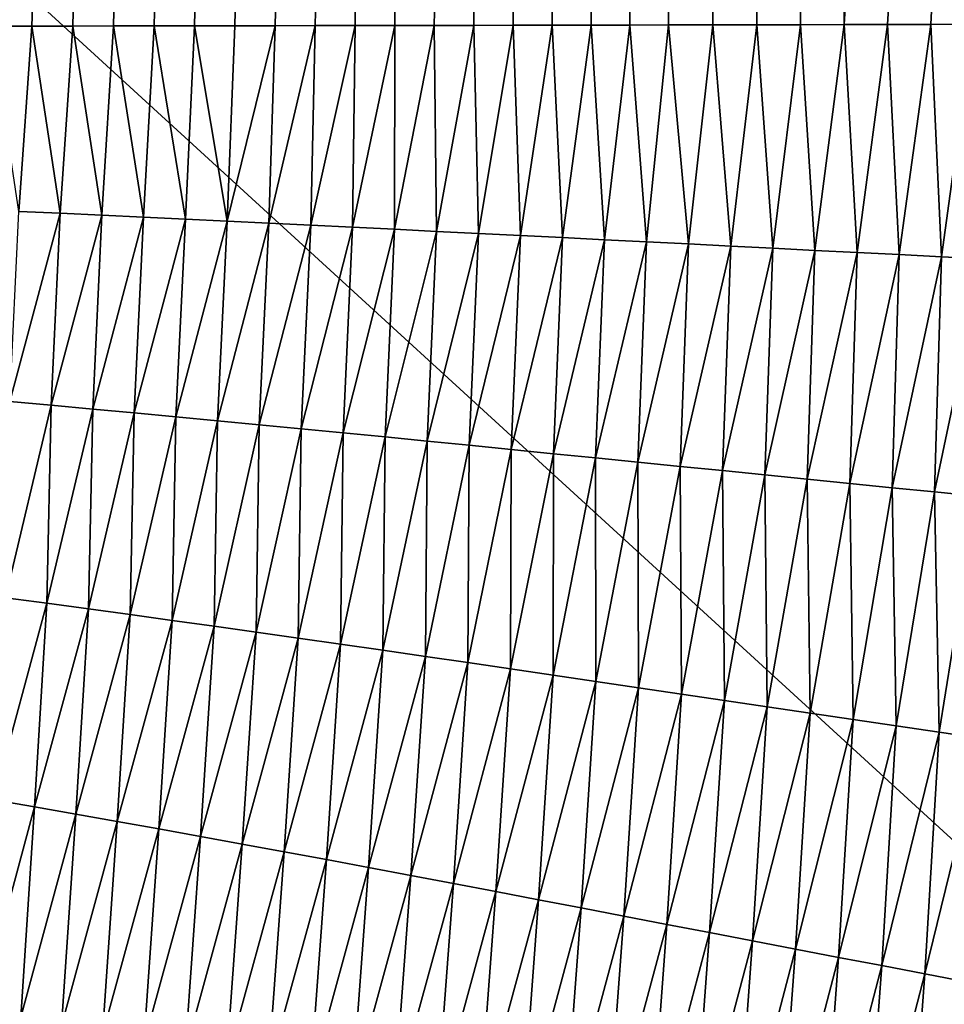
# Model space of a CAD drawing. Header units: millimetres. Extents: x -105 to 105, y -92 to 30.
# Tile 62 of 247: x 0.398 to 0.976, y -83.182 to -82.565. Entities that reach past the tile are written whole.
import ezdxf

# ---------------------------------------------------------------- set-up
doc = ezdxf.new("R2010")
doc.units = ezdxf.units.MM
doc.header["$LTSCALE"] = 59.53398
for name, color, linetype in [('31', 7, 'CONTINUOUS'), ('39', 7, 'CONTINUOUS'), ('48', 7, 'CONTINUOUS')]:
    doc.layers.add(name, color=color, linetype=linetype)

msp = doc.modelspace()

# ---------------------------------------------------------------- linework, layer by layer
at = {"layer": '31', "color": 7, "linetype": 'CONTINUOUS'}
for points in [[(0.9015, -66.61797, 58.13394), (0, -82.56956, 58.15255), (0.0001, -66.61588, 58.12084), (0.9015, -66.61797, 58.13394)], [(0.01016, -82.56956, 58.15256), (0, -82.56956, 58.15255), (0.9015, -66.61797, 58.13394), (0.01016, -82.56956, 58.15256)], [(0.03712, -82.56955, 58.15257), (0.01016, -82.56956, 58.15256), (0.9015, -66.61797, 58.13394), (0.03712, -82.56955, 58.15257)], [(0.064, -82.56954, 58.15261), (0.03712, -82.56955, 58.15257), (0.9015, -66.61797, 58.13394), (0.064, -82.56954, 58.15261)], [(0.09078, -82.56952, 58.15268), (0.064, -82.56954, 58.15261), (0.9015, -66.61797, 58.13394), (0.09078, -82.56952, 58.15268)], [(0.11748, -82.56951, 58.15276), (0.09078, -82.56952, 58.15268), (0.9015, -66.61797, 58.13394), (0.11748, -82.56951, 58.15276)], [(0.14408, -82.56949, 58.15287), (0.11748, -82.56951, 58.15276), (0.9015, -66.61797, 58.13394), (0.14408, -82.56949, 58.15287)], [(0.1706, -82.56947, 58.153), (0.14408, -82.56949, 58.15287), (0.9015, -66.61797, 58.13394), (0.1706, -82.56947, 58.153)], [(0.19703, -82.56944, 58.15316), (0.1706, -82.56947, 58.153), (0.9015, -66.61797, 58.13394), (0.19703, -82.56944, 58.15316)], [(0.22337, -82.56942, 58.15333), (0.19703, -82.56944, 58.15316), (0.9015, -66.61797, 58.13394), (0.22337, -82.56942, 58.15333)], [(0.24962, -82.56939, 58.15354), (0.22337, -82.56942, 58.15333), (0.9015, -66.61797, 58.13394), (0.24962, -82.56939, 58.15354)], [(0.27578, -82.56937, 58.15376), (0.24962, -82.56939, 58.15354), (0.9015, -66.61797, 58.13394), (0.27578, -82.56937, 58.15376)], [(0.30185, -82.56934, 58.15401), (0.27578, -82.56937, 58.15376), (0.9015, -66.61797, 58.13394), (0.30185, -82.56934, 58.15401)], [(0.32783, -82.56931, 58.15429), (0.30185, -82.56934, 58.15401), (0.9015, -66.61797, 58.13394), (0.32783, -82.56931, 58.15429)], [(0.35372, -82.56928, 58.15458), (0.32783, -82.56931, 58.15429), (0.9015, -66.61797, 58.13394), (0.35372, -82.56928, 58.15458)], [(0.37952, -82.56924, 58.15491), (0.35372, -82.56928, 58.15458), (0.9015, -66.61797, 58.13394), (0.37952, -82.56924, 58.15491)], [(0.40522, -82.56921, 58.15526), (0.37952, -82.56924, 58.15491), (0.9015, -66.61797, 58.13394), (0.40522, -82.56921, 58.15526)], [(0.43084, -82.56917, 58.15563), (0.40522, -82.56921, 58.15526), (0.9015, -66.61797, 58.13394), (0.43084, -82.56917, 58.15563)], [(0.45636, -82.56914, 58.15603), (0.43084, -82.56917, 58.15563), (0.9015, -66.61797, 58.13394), (0.45636, -82.56914, 58.15603)], [(0.48179, -82.5691, 58.15646), (0.45636, -82.56914, 58.15603), (0.9015, -66.61797, 58.13394), (0.48179, -82.5691, 58.15646)], [(0.50713, -82.56906, 58.15691), (0.48179, -82.5691, 58.15646), (0.9015, -66.61797, 58.13394), (0.50713, -82.56906, 58.15691)], [(0.53237, -82.56902, 58.15739), (0.50713, -82.56906, 58.15691), (0.9015, -66.61797, 58.13394), (0.53237, -82.56902, 58.15739)], [(0.55752, -82.56898, 58.15789), (0.53237, -82.56902, 58.15739), (0.9015, -66.61797, 58.13394), (0.55752, -82.56898, 58.15789)], [(0.58258, -82.56894, 58.15842), (0.55752, -82.56898, 58.15789), (0.9015, -66.61797, 58.13394), (0.58258, -82.56894, 58.15842)], [(0.60755, -82.5689, 58.15897), (0.58258, -82.56894, 58.15842), (0.9015, -66.61797, 58.13394), (0.60755, -82.5689, 58.15897)], [(0.63242, -82.56886, 58.15956), (0.60755, -82.5689, 58.15897), (0.9015, -66.61797, 58.13394), (0.63242, -82.56886, 58.15956)], [(0.6572, -82.56881, 58.16017), (0.63242, -82.56886, 58.15956), (0.9015, -66.61797, 58.13394), (0.6572, -82.56881, 58.16017)], [(0.68189, -82.56877, 58.1608), (0.6572, -82.56881, 58.16017), (0.9015, -66.61797, 58.13394), (0.68189, -82.56877, 58.1608)], [(0.70648, -82.56872, 58.16146), (0.68189, -82.56877, 58.1608), (0.9015, -66.61797, 58.13394), (0.70648, -82.56872, 58.16146)], [(0.73098, -82.56868, 58.16215), (0.70648, -82.56872, 58.16146), (0.9015, -66.61797, 58.13394), (0.73098, -82.56868, 58.16215)], [(0.75538, -82.56863, 58.16287), (0.73098, -82.56868, 58.16215), (0.9015, -66.61797, 58.13394), (0.75538, -82.56863, 58.16287)], [(0.77969, -82.56858, 58.16361), (0.75538, -82.56863, 58.16287), (0.9015, -66.61797, 58.13394), (0.77969, -82.56858, 58.16361)], [(0.8039, -82.56853, 58.16438), (0.77969, -82.56858, 58.16361), (0.9015, -66.61797, 58.13394), (0.8039, -82.56853, 58.16438)], [(0.83158, -82.56848, 58.1653), (0.8039, -82.56853, 58.16438), (0.9015, -66.61797, 58.13394), (0.83158, -82.56848, 58.1653)], [(0.85912, -82.56842, 58.16626), (0.83158, -82.56848, 58.1653), (0.9015, -66.61797, 58.13394), (0.85912, -82.56842, 58.16626)], [(0.88652, -82.56836, 58.16724), (0.85912, -82.56842, 58.16626), (0.9015, -66.61797, 58.13394), (0.88652, -82.56836, 58.16724)], [(0.91379, -82.5683, 58.16827), (0.88652, -82.56836, 58.16724), (0.9015, -66.61797, 58.13394), (0.91379, -82.5683, 58.16827)], [(1.7971, -66.62749, 58.19035), (0.91379, -82.5683, 58.16827), (0.9015, -66.61797, 58.13394), (1.7971, -66.62749, 58.19035)], [(0.94093, -82.56824, 58.16933), (0.91379, -82.5683, 58.16827), (1.7971, -66.62749, 58.19035), (0.94093, -82.56824, 58.16933)], [(0.96794, -82.56818, 58.17042), (0.94093, -82.56824, 58.16933), (1.7971, -66.62749, 58.19035), (0.96794, -82.56818, 58.17042)], [(0.99482, -82.56811, 58.17156), (0.96794, -82.56818, 58.17042), (1.7971, -66.62749, 58.19035), (0.99482, -82.56811, 58.17156)]]:
    msp.add_3dface(points, dxfattribs=at)
at = {"layer": '39', "color": 7, "linetype": 'CONTINUOUS'}
for points in [[(0.37952, -82.56924, 58.15491), (0.40522, -82.56921, 58.15526), (0.397, -82.6852, 58.15597), (0.37952, -82.56924, 58.15491)], [(0.40522, -82.56921, 58.15526), (0.42305, -82.68639, 58.15636), (0.397, -82.6852, 58.15597), (0.40522, -82.56921, 58.15526)], [(0.40522, -82.56921, 58.15526), (0.43084, -82.56917, 58.15563), (0.42305, -82.68639, 58.15636), (0.40522, -82.56921, 58.15526)], [(0.43084, -82.56917, 58.15563), (0.44912, -82.6876, 58.15678), (0.42305, -82.68639, 58.15636), (0.43084, -82.56917, 58.15563)], [(0.43084, -82.56917, 58.15563), (0.45636, -82.56914, 58.15603), (0.44912, -82.6876, 58.15678), (0.43084, -82.56917, 58.15563)], [(0.45636, -82.56914, 58.15603), (0.47522, -82.68882, 58.15723), (0.44912, -82.6876, 58.15678), (0.45636, -82.56914, 58.15603)], [(0.45636, -82.56914, 58.15603), (0.48179, -82.5691, 58.15646), (0.47522, -82.68882, 58.15723), (0.45636, -82.56914, 58.15603)], [(0.48179, -82.5691, 58.15646), (0.50135, -82.69006, 58.15771), (0.47522, -82.68882, 58.15723), (0.48179, -82.5691, 58.15646)], [(0.48179, -82.5691, 58.15646), (0.50713, -82.56906, 58.15691), (0.50135, -82.69006, 58.15771), (0.48179, -82.5691, 58.15646)], [(0.50713, -82.56906, 58.15691), (0.52749, -82.6913, 58.15822), (0.50135, -82.69006, 58.15771), (0.50713, -82.56906, 58.15691)], [(0.50713, -82.56906, 58.15691), (0.53237, -82.56902, 58.15739), (0.52749, -82.6913, 58.15822), (0.50713, -82.56906, 58.15691)], [(0.53237, -82.56902, 58.15739), (0.55752, -82.56898, 58.15789), (0.52749, -82.6913, 58.15822), (0.53237, -82.56902, 58.15739)], [(0.55752, -82.56898, 58.15789), (0.55367, -82.69256, 58.15876), (0.52749, -82.6913, 58.15822), (0.55752, -82.56898, 58.15789)], [(0.55752, -82.56898, 58.15789), (0.58258, -82.56894, 58.15842), (0.55367, -82.69256, 58.15876), (0.55752, -82.56898, 58.15789)], [(0.58258, -82.56894, 58.15842), (0.57986, -82.69383, 58.15934), (0.55367, -82.69256, 58.15876), (0.58258, -82.56894, 58.15842)], [(0.58258, -82.56894, 58.15842), (0.60755, -82.5689, 58.15897), (0.57986, -82.69383, 58.15934), (0.58258, -82.56894, 58.15842)], [(0.60755, -82.5689, 58.15897), (0.60607, -82.69512, 58.15994), (0.57986, -82.69383, 58.15934), (0.60755, -82.5689, 58.15897)], [(0.60755, -82.5689, 58.15897), (0.63242, -82.56886, 58.15956), (0.60607, -82.69512, 58.15994), (0.60755, -82.5689, 58.15897)], [(0.63242, -82.56886, 58.15956), (0.63231, -82.69641, 58.16058), (0.60607, -82.69512, 58.15994), (0.63242, -82.56886, 58.15956)], [(0.63242, -82.56886, 58.15956), (0.6572, -82.56881, 58.16017), (0.63231, -82.69641, 58.16058), (0.63242, -82.56886, 58.15956)], [(0.6572, -82.56881, 58.16017), (0.65856, -82.6977, 58.16125), (0.63231, -82.69641, 58.16058), (0.6572, -82.56881, 58.16017)], [(0.6572, -82.56881, 58.16017), (0.68189, -82.56877, 58.1608), (0.65856, -82.6977, 58.16125), (0.6572, -82.56881, 58.16017)], [(0.68189, -82.56877, 58.1608), (0.68483, -82.69901, 58.16195), (0.65856, -82.6977, 58.16125), (0.68189, -82.56877, 58.1608)], [(0.68189, -82.56877, 58.1608), (0.70648, -82.56872, 58.16146), (0.68483, -82.69901, 58.16195), (0.68189, -82.56877, 58.1608)], [(0.70648, -82.56872, 58.16146), (0.71111, -82.70032, 58.16269), (0.68483, -82.69901, 58.16195), (0.70648, -82.56872, 58.16146)], [(0.70648, -82.56872, 58.16146), (0.73098, -82.56868, 58.16215), (0.71111, -82.70032, 58.16269), (0.70648, -82.56872, 58.16146)], [(0.73098, -82.56868, 58.16215), (0.73742, -82.70164, 58.16347), (0.71111, -82.70032, 58.16269), (0.73098, -82.56868, 58.16215)], [(0.73098, -82.56868, 58.16215), (0.75538, -82.56863, 58.16287), (0.73742, -82.70164, 58.16347), (0.73098, -82.56868, 58.16215)], [(0.75538, -82.56863, 58.16287), (0.76373, -82.70297, 58.16428), (0.73742, -82.70164, 58.16347), (0.75538, -82.56863, 58.16287)], [(0.75538, -82.56863, 58.16287), (0.77969, -82.56858, 58.16361), (0.76373, -82.70297, 58.16428), (0.75538, -82.56863, 58.16287)], [(0.77969, -82.56858, 58.16361), (0.79006, -82.70429, 58.16512), (0.76373, -82.70297, 58.16428), (0.77969, -82.56858, 58.16361)], [(0.77969, -82.56858, 58.16361), (0.8039, -82.56853, 58.16438), (0.79006, -82.70429, 58.16512), (0.77969, -82.56858, 58.16361)], [(0.8039, -82.56853, 58.16438), (0.81641, -82.70562, 58.16601), (0.79006, -82.70429, 58.16512), (0.8039, -82.56853, 58.16438)], [(0.8039, -82.56853, 58.16438), (0.83158, -82.56848, 58.1653), (0.81641, -82.70562, 58.16601), (0.8039, -82.56853, 58.16438)], [(0.83158, -82.56848, 58.1653), (0.84276, -82.70696, 58.16693), (0.81641, -82.70562, 58.16601), (0.83158, -82.56848, 58.1653)], [(0.83158, -82.56848, 58.1653), (0.85912, -82.56842, 58.16626), (0.84276, -82.70696, 58.16693), (0.83158, -82.56848, 58.1653)], [(0.85912, -82.56842, 58.16626), (0.86912, -82.70829, 58.16788), (0.84276, -82.70696, 58.16693), (0.85912, -82.56842, 58.16626)], [(0.85912, -82.56842, 58.16626), (0.88652, -82.56836, 58.16724), (0.86912, -82.70829, 58.16788), (0.85912, -82.56842, 58.16626)], [(0.88652, -82.56836, 58.16724), (0.8955, -82.70962, 58.16888), (0.86912, -82.70829, 58.16788), (0.88652, -82.56836, 58.16724)], [(0.88652, -82.56836, 58.16724), (0.91379, -82.5683, 58.16827), (0.8955, -82.70962, 58.16888), (0.88652, -82.56836, 58.16724)], [(0.91379, -82.5683, 58.16827), (0.92188, -82.71096, 58.16991), (0.8955, -82.70962, 58.16888), (0.91379, -82.5683, 58.16827)], [(0.91379, -82.5683, 58.16827), (0.94093, -82.56824, 58.16933), (0.92188, -82.71096, 58.16991), (0.91379, -82.5683, 58.16827)], [(0.94093, -82.56824, 58.16933), (0.94826, -82.71229, 58.17098), (0.92188, -82.71096, 58.16991), (0.94093, -82.56824, 58.16933)], [(0.94093, -82.56824, 58.16933), (0.96794, -82.56818, 58.17042), (0.94826, -82.71229, 58.17098), (0.94093, -82.56824, 58.16933)], [(0.96794, -82.56818, 58.17042), (0.97466, -82.71362, 58.17209), (0.94826, -82.71229, 58.17098), (0.96794, -82.56818, 58.17042)], [(0.96794, -82.56818, 58.17042), (0.99482, -82.56811, 58.17156), (0.97466, -82.71362, 58.17209), (0.96794, -82.56818, 58.17042)], [(0.99482, -82.56811, 58.17156), (1.00106, -82.71494, 58.17324), (0.97466, -82.71362, 58.17209), (0.99482, -82.56811, 58.17156)], [(0.42305, -82.68639, 58.15636), (0.39144, -82.80423, 58.1579), (0.397, -82.6852, 58.15597), (0.42305, -82.68639, 58.15636)], [(0.41735, -82.80658, 58.15833), (0.39144, -82.80423, 58.1579), (0.42305, -82.68639, 58.15636), (0.41735, -82.80658, 58.15833)], [(0.44912, -82.6876, 58.15678), (0.41735, -82.80658, 58.15833), (0.42305, -82.68639, 58.15636), (0.44912, -82.6876, 58.15678)], [(0.44331, -82.80896, 58.15879), (0.41735, -82.80658, 58.15833), (0.44912, -82.6876, 58.15678), (0.44331, -82.80896, 58.15879)], [(0.47522, -82.68882, 58.15723), (0.44331, -82.80896, 58.15879), (0.44912, -82.6876, 58.15678), (0.47522, -82.68882, 58.15723)], [(0.46932, -82.81137, 58.15928), (0.44331, -82.80896, 58.15879), (0.47522, -82.68882, 58.15723), (0.46932, -82.81137, 58.15928)], [(0.50135, -82.69006, 58.15771), (0.46932, -82.81137, 58.15928), (0.47522, -82.68882, 58.15723), (0.50135, -82.69006, 58.15771)], [(0.49538, -82.81382, 58.15981), (0.46932, -82.81137, 58.15928), (0.50135, -82.69006, 58.15771), (0.49538, -82.81382, 58.15981)], [(0.52749, -82.6913, 58.15822), (0.49538, -82.81382, 58.15981), (0.50135, -82.69006, 58.15771), (0.52749, -82.6913, 58.15822)], [(0.52149, -82.81629, 58.16036), (0.49538, -82.81382, 58.15981), (0.52749, -82.6913, 58.15822), (0.52149, -82.81629, 58.16036)], [(0.55367, -82.69256, 58.15876), (0.52149, -82.81629, 58.16036), (0.52749, -82.6913, 58.15822), (0.55367, -82.69256, 58.15876)], [(0.54764, -82.81879, 58.16095), (0.52149, -82.81629, 58.16036), (0.55367, -82.69256, 58.15876), (0.54764, -82.81879, 58.16095)], [(0.57986, -82.69383, 58.15934), (0.54764, -82.81879, 58.16095), (0.55367, -82.69256, 58.15876), (0.57986, -82.69383, 58.15934)], [(0.57383, -82.82132, 58.16158), (0.54764, -82.81879, 58.16095), (0.57986, -82.69383, 58.15934), (0.57383, -82.82132, 58.16158)], [(0.60607, -82.69512, 58.15994), (0.57383, -82.82132, 58.16158), (0.57986, -82.69383, 58.15934), (0.60607, -82.69512, 58.15994)], [(0.60006, -82.82386, 58.16223), (0.57383, -82.82132, 58.16158), (0.60607, -82.69512, 58.15994), (0.60006, -82.82386, 58.16223)], [(0.63231, -82.69641, 58.16058), (0.60006, -82.82386, 58.16223), (0.60607, -82.69512, 58.15994), (0.63231, -82.69641, 58.16058)], [(0.62633, -82.82643, 58.16293), (0.60006, -82.82386, 58.16223), (0.63231, -82.69641, 58.16058), (0.62633, -82.82643, 58.16293)], [(0.65856, -82.6977, 58.16125), (0.62633, -82.82643, 58.16293), (0.63231, -82.69641, 58.16058), (0.65856, -82.6977, 58.16125)], [(0.65263, -82.82902, 58.16365), (0.62633, -82.82643, 58.16293), (0.65856, -82.6977, 58.16125), (0.65263, -82.82902, 58.16365)], [(0.68483, -82.69901, 58.16195), (0.65263, -82.82902, 58.16365), (0.65856, -82.6977, 58.16125), (0.68483, -82.69901, 58.16195)], [(0.67897, -82.83162, 58.16442), (0.65263, -82.82902, 58.16365), (0.68483, -82.69901, 58.16195), (0.67897, -82.83162, 58.16442)], [(0.71111, -82.70032, 58.16269), (0.67897, -82.83162, 58.16442), (0.68483, -82.69901, 58.16195), (0.71111, -82.70032, 58.16269)], [(0.70534, -82.83424, 58.16522), (0.67897, -82.83162, 58.16442), (0.71111, -82.70032, 58.16269), (0.70534, -82.83424, 58.16522)], [(0.73742, -82.70164, 58.16347), (0.70534, -82.83424, 58.16522), (0.71111, -82.70032, 58.16269), (0.73742, -82.70164, 58.16347)], [(0.73174, -82.83688, 58.16605), (0.70534, -82.83424, 58.16522), (0.73742, -82.70164, 58.16347), (0.73174, -82.83688, 58.16605)], [(0.76373, -82.70297, 58.16428), (0.73174, -82.83688, 58.16605), (0.73742, -82.70164, 58.16347), (0.76373, -82.70297, 58.16428)], [(0.75817, -82.83952, 58.16692), (0.73174, -82.83688, 58.16605), (0.76373, -82.70297, 58.16428), (0.75817, -82.83952, 58.16692)], [(0.79006, -82.70429, 58.16512), (0.75817, -82.83952, 58.16692), (0.76373, -82.70297, 58.16428), (0.79006, -82.70429, 58.16512)], [(0.78463, -82.84217, 58.16783), (0.75817, -82.83952, 58.16692), (0.79006, -82.70429, 58.16512), (0.78463, -82.84217, 58.16783)], [(0.81641, -82.70562, 58.16601), (0.78463, -82.84217, 58.16783), (0.79006, -82.70429, 58.16512), (0.81641, -82.70562, 58.16601)], [(0.81111, -82.84483, 58.16878), (0.78463, -82.84217, 58.16783), (0.81641, -82.70562, 58.16601), (0.81111, -82.84483, 58.16878)], [(0.84276, -82.70696, 58.16693), (0.81111, -82.84483, 58.16878), (0.81641, -82.70562, 58.16601), (0.84276, -82.70696, 58.16693)], [(0.83761, -82.8475, 58.16977), (0.81111, -82.84483, 58.16878), (0.84276, -82.70696, 58.16693), (0.83761, -82.8475, 58.16977)], [(0.86912, -82.70829, 58.16788), (0.83761, -82.8475, 58.16977), (0.84276, -82.70696, 58.16693), (0.86912, -82.70829, 58.16788)], [(0.86413, -82.85017, 58.17079), (0.83761, -82.8475, 58.16977), (0.86912, -82.70829, 58.16788), (0.86413, -82.85017, 58.17079)], [(0.8955, -82.70962, 58.16888), (0.86413, -82.85017, 58.17079), (0.86912, -82.70829, 58.16788), (0.8955, -82.70962, 58.16888)], [(0.89067, -82.85284, 58.17186), (0.86413, -82.85017, 58.17079), (0.8955, -82.70962, 58.16888), (0.89067, -82.85284, 58.17186)], [(0.92188, -82.71096, 58.16991), (0.89067, -82.85284, 58.17186), (0.8955, -82.70962, 58.16888), (0.92188, -82.71096, 58.16991)], [(0.91722, -82.85551, 58.17296), (0.89067, -82.85284, 58.17186), (0.92188, -82.71096, 58.16991), (0.91722, -82.85551, 58.17296)], [(0.94826, -82.71229, 58.17098), (0.91722, -82.85551, 58.17296), (0.92188, -82.71096, 58.16991), (0.94826, -82.71229, 58.17098)], [(0.94379, -82.85817, 58.1741), (0.91722, -82.85551, 58.17296), (0.94826, -82.71229, 58.17098), (0.94379, -82.85817, 58.1741)], [(0.97466, -82.71362, 58.17209), (0.94379, -82.85817, 58.1741), (0.94826, -82.71229, 58.17098), (0.97466, -82.71362, 58.17209)], [(0.97037, -82.86083, 58.17528), (0.94379, -82.85817, 58.1741), (0.97466, -82.71362, 58.17209), (0.97037, -82.86083, 58.17528)], [(1.00106, -82.71494, 58.17324), (0.97037, -82.86083, 58.17528), (0.97466, -82.71362, 58.17209), (1.00106, -82.71494, 58.17324)], [(0.99696, -82.86349, 58.1765), (0.97037, -82.86083, 58.17528), (1.00106, -82.71494, 58.17324), (0.99696, -82.86349, 58.1765)], [(0.41735, -82.80658, 58.15833), (0.38869, -82.92709, 58.16104), (0.39144, -82.80423, 58.1579), (0.41735, -82.80658, 58.15833)], [(0.41467, -82.93055, 58.16155), (0.38869, -82.92709, 58.16104), (0.41735, -82.80658, 58.15833), (0.41467, -82.93055, 58.16155)], [(0.44331, -82.80896, 58.15879), (0.41467, -82.93055, 58.16155), (0.41735, -82.80658, 58.15833), (0.44331, -82.80896, 58.15879)], [(0.44073, -82.93406, 58.16208), (0.41467, -82.93055, 58.16155), (0.44331, -82.80896, 58.15879), (0.44073, -82.93406, 58.16208)], [(0.46932, -82.81137, 58.15928), (0.44073, -82.93406, 58.16208), (0.44331, -82.80896, 58.15879), (0.46932, -82.81137, 58.15928)], [(0.46686, -82.93763, 58.16265), (0.44073, -82.93406, 58.16208), (0.46932, -82.81137, 58.15928), (0.46686, -82.93763, 58.16265)], [(0.49538, -82.81382, 58.15981), (0.46686, -82.93763, 58.16265), (0.46932, -82.81137, 58.15928), (0.49538, -82.81382, 58.15981)], [(0.49306, -82.94124, 58.16325), (0.46686, -82.93763, 58.16265), (0.49538, -82.81382, 58.15981), (0.49306, -82.94124, 58.16325)], [(0.52149, -82.81629, 58.16036), (0.49306, -82.94124, 58.16325), (0.49538, -82.81382, 58.15981), (0.52149, -82.81629, 58.16036)], [(0.51933, -82.94491, 58.16389), (0.49306, -82.94124, 58.16325), (0.52149, -82.81629, 58.16036), (0.51933, -82.94491, 58.16389)], [(0.54764, -82.81879, 58.16095), (0.51933, -82.94491, 58.16389), (0.52149, -82.81629, 58.16036), (0.54764, -82.81879, 58.16095)], [(0.54567, -82.94861, 58.16457), (0.51933, -82.94491, 58.16389), (0.54764, -82.81879, 58.16095), (0.54567, -82.94861, 58.16457)], [(0.57383, -82.82132, 58.16158), (0.54567, -82.94861, 58.16457), (0.54764, -82.81879, 58.16095), (0.57383, -82.82132, 58.16158)], [(0.57206, -82.95236, 58.16528), (0.54567, -82.94861, 58.16457), (0.57383, -82.82132, 58.16158), (0.57206, -82.95236, 58.16528)], [(0.60006, -82.82386, 58.16223), (0.57206, -82.95236, 58.16528), (0.57383, -82.82132, 58.16158), (0.60006, -82.82386, 58.16223)], [(0.59852, -82.95614, 58.16603), (0.57206, -82.95236, 58.16528), (0.60006, -82.82386, 58.16223), (0.59852, -82.95614, 58.16603)], [(0.62633, -82.82643, 58.16293), (0.59852, -82.95614, 58.16603), (0.60006, -82.82386, 58.16223), (0.62633, -82.82643, 58.16293)], [(0.62503, -82.95995, 58.16681), (0.59852, -82.95614, 58.16603), (0.62633, -82.82643, 58.16293), (0.62503, -82.95995, 58.16681)], [(0.65263, -82.82902, 58.16365), (0.62503, -82.95995, 58.16681), (0.62633, -82.82643, 58.16293), (0.65263, -82.82902, 58.16365)], [(0.6516, -82.9638, 58.16764), (0.62503, -82.95995, 58.16681), (0.65263, -82.82902, 58.16365), (0.6516, -82.9638, 58.16764)], [(0.67897, -82.83162, 58.16442), (0.6516, -82.9638, 58.16764), (0.65263, -82.82902, 58.16365), (0.67897, -82.83162, 58.16442)], [(0.67821, -82.96767, 58.1685), (0.6516, -82.9638, 58.16764), (0.67897, -82.83162, 58.16442), (0.67821, -82.96767, 58.1685)], [(0.70534, -82.83424, 58.16522), (0.67821, -82.96767, 58.1685), (0.67897, -82.83162, 58.16442), (0.70534, -82.83424, 58.16522)], [(0.70487, -82.97157, 58.1694), (0.67821, -82.96767, 58.1685), (0.70534, -82.83424, 58.16522), (0.70487, -82.97157, 58.1694)], [(0.73174, -82.83688, 58.16605), (0.70487, -82.97157, 58.1694), (0.70534, -82.83424, 58.16522), (0.73174, -82.83688, 58.16605)], [(0.73158, -82.97548, 58.17035), (0.70487, -82.97157, 58.1694), (0.73174, -82.83688, 58.16605), (0.73158, -82.97548, 58.17035)], [(0.75817, -82.83952, 58.16692), (0.73158, -82.97548, 58.17035), (0.73174, -82.83688, 58.16605), (0.75817, -82.83952, 58.16692)], [(0.75832, -82.97942, 58.17133), (0.73158, -82.97548, 58.17035), (0.75817, -82.83952, 58.16692), (0.75832, -82.97942, 58.17133)], [(0.78463, -82.84217, 58.16783), (0.75832, -82.97942, 58.17133), (0.75817, -82.83952, 58.16692), (0.78463, -82.84217, 58.16783)], [(0.7851, -82.98337, 58.17235), (0.75832, -82.97942, 58.17133), (0.78463, -82.84217, 58.16783), (0.7851, -82.98337, 58.17235)], [(0.81111, -82.84483, 58.16878), (0.7851, -82.98337, 58.17235), (0.78463, -82.84217, 58.16783), (0.81111, -82.84483, 58.16878)], [(0.81192, -82.98733, 58.17341), (0.7851, -82.98337, 58.17235), (0.81111, -82.84483, 58.16878), (0.81192, -82.98733, 58.17341)], [(0.83761, -82.8475, 58.16977), (0.81192, -82.98733, 58.17341), (0.81111, -82.84483, 58.16878), (0.83761, -82.8475, 58.16977)], [(0.83876, -82.9913, 58.17451), (0.81192, -82.98733, 58.17341), (0.83761, -82.8475, 58.16977), (0.83876, -82.9913, 58.17451)], [(0.86413, -82.85017, 58.17079), (0.83876, -82.9913, 58.17451), (0.83761, -82.8475, 58.16977), (0.86413, -82.85017, 58.17079)], [(0.86564, -82.99527, 58.17565), (0.83876, -82.9913, 58.17451), (0.86413, -82.85017, 58.17079), (0.86564, -82.99527, 58.17565)], [(0.89067, -82.85284, 58.17186), (0.86564, -82.99527, 58.17565), (0.86413, -82.85017, 58.17079), (0.89067, -82.85284, 58.17186)], [(0.89253, -82.99924, 58.17683), (0.86564, -82.99527, 58.17565), (0.89067, -82.85284, 58.17186), (0.89253, -82.99924, 58.17683)], [(0.91722, -82.85551, 58.17296), (0.89253, -82.99924, 58.17683), (0.89067, -82.85284, 58.17186), (0.91722, -82.85551, 58.17296)], [(0.91945, -83.00321, 58.17805), (0.89253, -82.99924, 58.17683), (0.91722, -82.85551, 58.17296), (0.91945, -83.00321, 58.17805)], [(0.94379, -82.85817, 58.1741), (0.91945, -83.00321, 58.17805), (0.91722, -82.85551, 58.17296), (0.94379, -82.85817, 58.1741)], [(0.94639, -83.00718, 58.17931), (0.91945, -83.00321, 58.17805), (0.94379, -82.85817, 58.1741), (0.94639, -83.00718, 58.17931)], [(0.97037, -82.86083, 58.17528), (0.94639, -83.00718, 58.17931), (0.94379, -82.85817, 58.1741), (0.97037, -82.86083, 58.17528)], [(0.97334, -83.01113, 58.18062), (0.94639, -83.00718, 58.17931), (0.97037, -82.86083, 58.17528), (0.97334, -83.01113, 58.18062)], [(0.99696, -82.86349, 58.1765), (0.97334, -83.01113, 58.18062), (0.97037, -82.86083, 58.17528), (0.99696, -82.86349, 58.1765)], [(1.0003, -83.01508, 58.18196), (0.97334, -83.01113, 58.18062), (0.99696, -82.86349, 58.1765), (1.0003, -83.01508, 58.18196)], [(0.41467, -82.93055, 58.16155), (0.38118, -83.0535, 58.16527), (0.38869, -82.92709, 58.16104), (0.41467, -82.93055, 58.16155)], [(0.40691, -83.05795, 58.16584), (0.38118, -83.0535, 58.16527), (0.41467, -82.93055, 58.16155), (0.40691, -83.05795, 58.16584)], [(0.44073, -82.93406, 58.16208), (0.40691, -83.05795, 58.16584), (0.41467, -82.93055, 58.16155), (0.44073, -82.93406, 58.16208)], [(0.43274, -83.06247, 58.16646), (0.40691, -83.05795, 58.16584), (0.44073, -82.93406, 58.16208), (0.43274, -83.06247, 58.16646)], [(0.46686, -82.93763, 58.16265), (0.43274, -83.06247, 58.16646), (0.44073, -82.93406, 58.16208), (0.46686, -82.93763, 58.16265)], [(0.45867, -83.06707, 58.16711), (0.43274, -83.06247, 58.16646), (0.46686, -82.93763, 58.16265), (0.45867, -83.06707, 58.16711)], [(0.49306, -82.94124, 58.16325), (0.45867, -83.06707, 58.16711), (0.46686, -82.93763, 58.16265), (0.49306, -82.94124, 58.16325)], [(0.48469, -83.07173, 58.16779), (0.45867, -83.06707, 58.16711), (0.49306, -82.94124, 58.16325), (0.48469, -83.07173, 58.16779)], [(0.51933, -82.94491, 58.16389), (0.48469, -83.07173, 58.16779), (0.49306, -82.94124, 58.16325), (0.51933, -82.94491, 58.16389)], [(0.5108, -83.07647, 58.16852), (0.48469, -83.07173, 58.16779), (0.51933, -82.94491, 58.16389), (0.5108, -83.07647, 58.16852)], [(0.54567, -82.94861, 58.16457), (0.5108, -83.07647, 58.16852), (0.51933, -82.94491, 58.16389), (0.54567, -82.94861, 58.16457)], [(0.537, -83.08126, 58.16928), (0.5108, -83.07647, 58.16852), (0.54567, -82.94861, 58.16457), (0.537, -83.08126, 58.16928)], [(0.57206, -82.95236, 58.16528), (0.537, -83.08126, 58.16928), (0.54567, -82.94861, 58.16457), (0.57206, -82.95236, 58.16528)], [(0.56328, -83.08611, 58.17008), (0.537, -83.08126, 58.16928), (0.57206, -82.95236, 58.16528), (0.56328, -83.08611, 58.17008)], [(0.59852, -82.95614, 58.16603), (0.56328, -83.08611, 58.17008), (0.57206, -82.95236, 58.16528), (0.59852, -82.95614, 58.16603)], [(0.58963, -83.09101, 58.17093), (0.56328, -83.08611, 58.17008), (0.59852, -82.95614, 58.16603), (0.58963, -83.09101, 58.17093)], [(0.62503, -82.95995, 58.16681), (0.58963, -83.09101, 58.17093), (0.59852, -82.95614, 58.16603), (0.62503, -82.95995, 58.16681)], [(0.61606, -83.09595, 58.17181), (0.58963, -83.09101, 58.17093), (0.62503, -82.95995, 58.16681), (0.61606, -83.09595, 58.17181)], [(0.6516, -82.9638, 58.16764), (0.61606, -83.09595, 58.17181), (0.62503, -82.95995, 58.16681), (0.6516, -82.9638, 58.16764)], [(0.64255, -83.10094, 58.17273), (0.61606, -83.09595, 58.17181), (0.6516, -82.9638, 58.16764), (0.64255, -83.10094, 58.17273)], [(0.67821, -82.96767, 58.1685), (0.64255, -83.10094, 58.17273), (0.6516, -82.9638, 58.16764), (0.67821, -82.96767, 58.1685)], [(0.66911, -83.10597, 58.17369), (0.64255, -83.10094, 58.17273), (0.67821, -82.96767, 58.1685), (0.66911, -83.10597, 58.17369)], [(0.70487, -82.97157, 58.1694), (0.66911, -83.10597, 58.17369), (0.67821, -82.96767, 58.1685), (0.70487, -82.97157, 58.1694)], [(0.69573, -83.11103, 58.1747), (0.66911, -83.10597, 58.17369), (0.70487, -82.97157, 58.1694), (0.69573, -83.11103, 58.1747)], [(0.73158, -82.97548, 58.17035), (0.69573, -83.11103, 58.1747), (0.70487, -82.97157, 58.1694), (0.73158, -82.97548, 58.17035)], [(0.7224, -83.11612, 58.17574), (0.69573, -83.11103, 58.1747), (0.73158, -82.97548, 58.17035), (0.7224, -83.11612, 58.17574)], [(0.75832, -82.97942, 58.17133), (0.7224, -83.11612, 58.17574), (0.73158, -82.97548, 58.17035), (0.75832, -82.97942, 58.17133)], [(0.74913, -83.12124, 58.17683), (0.7224, -83.11612, 58.17574), (0.75832, -82.97942, 58.17133), (0.74913, -83.12124, 58.17683)], [(0.7851, -82.98337, 58.17235), (0.74913, -83.12124, 58.17683), (0.75832, -82.97942, 58.17133), (0.7851, -82.98337, 58.17235)], [(0.7759, -83.12637, 58.17796), (0.74913, -83.12124, 58.17683), (0.7851, -82.98337, 58.17235), (0.7759, -83.12637, 58.17796)], [(0.81192, -82.98733, 58.17341), (0.7759, -83.12637, 58.17796), (0.7851, -82.98337, 58.17235), (0.81192, -82.98733, 58.17341)], [(0.80271, -83.13153, 58.17912), (0.7759, -83.12637, 58.17796), (0.81192, -82.98733, 58.17341), (0.80271, -83.13153, 58.17912)], [(0.83876, -82.9913, 58.17451), (0.80271, -83.13153, 58.17912), (0.81192, -82.98733, 58.17341), (0.83876, -82.9913, 58.17451)], [(0.82956, -83.13669, 58.18033), (0.80271, -83.13153, 58.17912), (0.83876, -82.9913, 58.17451), (0.82956, -83.13669, 58.18033)], [(0.86564, -82.99527, 58.17565), (0.82956, -83.13669, 58.18033), (0.83876, -82.9913, 58.17451), (0.86564, -82.99527, 58.17565)], [(0.85645, -83.14185, 58.18158), (0.82956, -83.13669, 58.18033), (0.86564, -82.99527, 58.17565), (0.85645, -83.14185, 58.18158)], [(0.89253, -82.99924, 58.17683), (0.85645, -83.14185, 58.18158), (0.86564, -82.99527, 58.17565), (0.89253, -82.99924, 58.17683)], [(0.88336, -83.14702, 58.18287), (0.85645, -83.14185, 58.18158), (0.89253, -82.99924, 58.17683), (0.88336, -83.14702, 58.18287)], [(0.91945, -83.00321, 58.17805), (0.88336, -83.14702, 58.18287), (0.89253, -82.99924, 58.17683), (0.91945, -83.00321, 58.17805)], [(0.9103, -83.15219, 58.1842), (0.88336, -83.14702, 58.18287), (0.91945, -83.00321, 58.17805), (0.9103, -83.15219, 58.1842)], [(0.94639, -83.00718, 58.17931), (0.9103, -83.15219, 58.1842), (0.91945, -83.00321, 58.17805), (0.94639, -83.00718, 58.17931)], [(0.93726, -83.15735, 58.18557), (0.9103, -83.15219, 58.1842), (0.94639, -83.00718, 58.17931), (0.93726, -83.15735, 58.18557)], [(0.97334, -83.01113, 58.18062), (0.93726, -83.15735, 58.18557), (0.94639, -83.00718, 58.17931), (0.97334, -83.01113, 58.18062)], [(0.96423, -83.1625, 58.18697), (0.93726, -83.15735, 58.18557), (0.97334, -83.01113, 58.18062), (0.96423, -83.1625, 58.18697)], [(1.0003, -83.01508, 58.18196), (0.96423, -83.1625, 58.18697), (0.97334, -83.01113, 58.18062), (1.0003, -83.01508, 58.18196)], [(0.99122, -83.16763, 58.18842), (0.96423, -83.1625, 58.18697), (1.0003, -83.01508, 58.18196), (0.99122, -83.16763, 58.18842)], [(0.40691, -83.05795, 58.16584), (0.37282, -83.18418, 58.17059), (0.38118, -83.0535, 58.16527), (0.40691, -83.05795, 58.16584)], [(0.39824, -83.18951, 58.17125), (0.37282, -83.18418, 58.17059), (0.40691, -83.05795, 58.16584), (0.39824, -83.18951, 58.17125)], [(0.43274, -83.06247, 58.16646), (0.39824, -83.18951, 58.17125), (0.40691, -83.05795, 58.16584), (0.43274, -83.06247, 58.16646)], [(0.4238, -83.19495, 58.17195), (0.39824, -83.18951, 58.17125), (0.43274, -83.06247, 58.16646), (0.4238, -83.19495, 58.17195)], [(0.45867, -83.06707, 58.16711), (0.4238, -83.19495, 58.17195), (0.43274, -83.06247, 58.16646), (0.45867, -83.06707, 58.16711)], [(0.44947, -83.20048, 58.17268), (0.4238, -83.19495, 58.17195), (0.45867, -83.06707, 58.16711), (0.44947, -83.20048, 58.17268)], [(0.48469, -83.07173, 58.16779), (0.44947, -83.20048, 58.17268), (0.45867, -83.06707, 58.16711), (0.48469, -83.07173, 58.16779)], [(0.47527, -83.20611, 58.17346), (0.44947, -83.20048, 58.17268), (0.48469, -83.07173, 58.16779), (0.47527, -83.20611, 58.17346)], [(0.5108, -83.07647, 58.16852), (0.47527, -83.20611, 58.17346), (0.48469, -83.07173, 58.16779), (0.5108, -83.07647, 58.16852)], [(0.50117, -83.21182, 58.17428), (0.47527, -83.20611, 58.17346), (0.5108, -83.07647, 58.16852), (0.50117, -83.21182, 58.17428)], [(0.537, -83.08126, 58.16928), (0.50117, -83.21182, 58.17428), (0.5108, -83.07647, 58.16852), (0.537, -83.08126, 58.16928)], [(0.52718, -83.21761, 58.17514), (0.50117, -83.21182, 58.17428), (0.537, -83.08126, 58.16928), (0.52718, -83.21761, 58.17514)], [(0.56328, -83.08611, 58.17008), (0.52718, -83.21761, 58.17514), (0.537, -83.08126, 58.16928), (0.56328, -83.08611, 58.17008)], [(0.55328, -83.22348, 58.17604), (0.52718, -83.21761, 58.17514), (0.56328, -83.08611, 58.17008), (0.55328, -83.22348, 58.17604)], [(0.58963, -83.09101, 58.17093), (0.55328, -83.22348, 58.17604), (0.56328, -83.08611, 58.17008), (0.58963, -83.09101, 58.17093)], [(0.57948, -83.22941, 58.17698), (0.55328, -83.22348, 58.17604), (0.58963, -83.09101, 58.17093), (0.57948, -83.22941, 58.17698)], [(0.61606, -83.09595, 58.17181), (0.57948, -83.22941, 58.17698), (0.58963, -83.09101, 58.17093), (0.61606, -83.09595, 58.17181)], [(0.60577, -83.2354, 58.17797), (0.57948, -83.22941, 58.17698), (0.61606, -83.09595, 58.17181), (0.60577, -83.2354, 58.17797)], [(0.64255, -83.10094, 58.17273), (0.60577, -83.2354, 58.17797), (0.61606, -83.09595, 58.17181), (0.64255, -83.10094, 58.17273)], [(0.63215, -83.24145, 58.17899), (0.60577, -83.2354, 58.17797), (0.64255, -83.10094, 58.17273), (0.63215, -83.24145, 58.17899)], [(0.66911, -83.10597, 58.17369), (0.63215, -83.24145, 58.17899), (0.64255, -83.10094, 58.17273), (0.66911, -83.10597, 58.17369)], [(0.6586, -83.24755, 58.18006), (0.63215, -83.24145, 58.17899), (0.66911, -83.10597, 58.17369), (0.6586, -83.24755, 58.18006)], [(0.69573, -83.11103, 58.1747), (0.6586, -83.24755, 58.18006), (0.66911, -83.10597, 58.17369), (0.69573, -83.11103, 58.1747)], [(0.68512, -83.25369, 58.18118), (0.6586, -83.24755, 58.18006), (0.69573, -83.11103, 58.1747), (0.68512, -83.25369, 58.18118)], [(0.7224, -83.11612, 58.17574), (0.68512, -83.25369, 58.18118), (0.69573, -83.11103, 58.1747), (0.7224, -83.11612, 58.17574)], [(0.71171, -83.25987, 58.18233), (0.68512, -83.25369, 58.18118), (0.7224, -83.11612, 58.17574), (0.71171, -83.25987, 58.18233)], [(0.74913, -83.12124, 58.17683), (0.71171, -83.25987, 58.18233), (0.7224, -83.11612, 58.17574), (0.74913, -83.12124, 58.17683)], [(0.73836, -83.26608, 58.18353), (0.71171, -83.25987, 58.18233), (0.74913, -83.12124, 58.17683), (0.73836, -83.26608, 58.18353)], [(0.7759, -83.12637, 58.17796), (0.73836, -83.26608, 58.18353), (0.74913, -83.12124, 58.17683), (0.7759, -83.12637, 58.17796)], [(0.76506, -83.27232, 58.18477), (0.73836, -83.26608, 58.18353), (0.7759, -83.12637, 58.17796), (0.76506, -83.27232, 58.18477)], [(0.80271, -83.13153, 58.17912), (0.76506, -83.27232, 58.18477), (0.7759, -83.12637, 58.17796), (0.80271, -83.13153, 58.17912)], [(0.79181, -83.27858, 58.18604), (0.76506, -83.27232, 58.18477), (0.80271, -83.13153, 58.17912), (0.79181, -83.27858, 58.18604)], [(0.82956, -83.13669, 58.18033), (0.79181, -83.27858, 58.18604), (0.80271, -83.13153, 58.17912), (0.82956, -83.13669, 58.18033)], [(0.81861, -83.28485, 58.18736), (0.79181, -83.27858, 58.18604), (0.82956, -83.13669, 58.18033), (0.81861, -83.28485, 58.18736)], [(0.85645, -83.14185, 58.18158), (0.81861, -83.28485, 58.18736), (0.82956, -83.13669, 58.18033), (0.85645, -83.14185, 58.18158)], [(0.84544, -83.29113, 58.18872), (0.81861, -83.28485, 58.18736), (0.85645, -83.14185, 58.18158), (0.84544, -83.29113, 58.18872)], [(0.88336, -83.14702, 58.18287), (0.84544, -83.29113, 58.18872), (0.85645, -83.14185, 58.18158), (0.88336, -83.14702, 58.18287)], [(0.87231, -83.29741, 58.19012), (0.84544, -83.29113, 58.18872), (0.88336, -83.14702, 58.18287), (0.87231, -83.29741, 58.19012)], [(0.9103, -83.15219, 58.1842), (0.87231, -83.29741, 58.19012), (0.88336, -83.14702, 58.18287), (0.9103, -83.15219, 58.1842)], [(0.8992, -83.30368, 58.19156), (0.87231, -83.29741, 58.19012), (0.9103, -83.15219, 58.1842), (0.8992, -83.30368, 58.19156)], [(0.93726, -83.15735, 58.18557), (0.8992, -83.30368, 58.19156), (0.9103, -83.15219, 58.1842), (0.93726, -83.15735, 58.18557)], [(0.92611, -83.30995, 58.19304), (0.8992, -83.30368, 58.19156), (0.93726, -83.15735, 58.18557), (0.92611, -83.30995, 58.19304)], [(0.96423, -83.1625, 58.18697), (0.92611, -83.30995, 58.19304), (0.93726, -83.15735, 58.18557), (0.96423, -83.1625, 58.18697)], [(0.95303, -83.3162, 58.19456), (0.92611, -83.30995, 58.19304), (0.96423, -83.1625, 58.18697), (0.95303, -83.3162, 58.19456)], [(0.99122, -83.16763, 58.18842), (0.95303, -83.3162, 58.19456), (0.96423, -83.1625, 58.18697), (0.99122, -83.16763, 58.18842)], [(0.97996, -83.32243, 58.19611), (0.95303, -83.3162, 58.19456), (0.99122, -83.16763, 58.18842), (0.97996, -83.32243, 58.19611)]]:
    msp.add_3dface(points, dxfattribs=at)
at = {"layer": '48', "color": 7, "linetype": 'CONTINUOUS'}
for points in [[(1.17735, -83.25772, 70.70051), (1.17196, -82.12311, 70.80056), (-0.00816, -82.17272, 70.83887), (1.17735, -83.25772, 70.70051)], [(-0.0082, -83.31176, 70.73714), (1.17735, -83.25772, 70.70051), (-0.00816, -82.17272, 70.83887), (-0.0082, -83.31176, 70.73714)]]:
    msp.add_3dface(points, dxfattribs=at)

doc.saveas('drawing.dxf')
